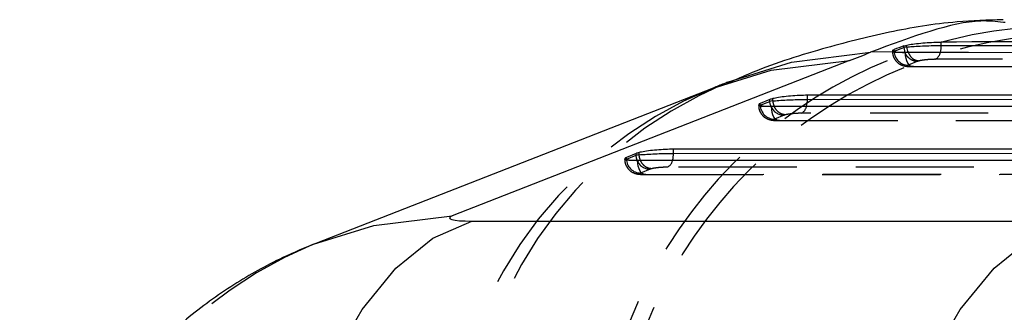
# Model space of a CAD drawing. Extents: x 144 to 818, y 5 to 576.
# Tile 8 of 49: x 237.99 to 259.15, y 73.45 to 79.72. Entities that reach past the tile are written whole.
import ezdxf

# ---------------------------------------------------------------- set-up
doc = ezdxf.new("R2010")
doc.units = 0
doc.header["$LTSCALE"] = 2
doc.linetypes.add('HIDDEN', pattern=[1.905, 1.27, -0.635])
doc.layers.get('0').update_dxf_attribs({"linetype": 'CONTINUOUS'})

msp = doc.modelspace()

# ---------------------------------------------------------------- linework, layer by layer
at = {"color": 7, "linetype": 'CONTINUOUS'}
for p, q in [((259.1685, 79.6615), (259.1274, 79.664)), ((256.9874, 79.1608), (257.0509, 79.1782)), ((256.9874, 79.128), (256.9874, 79.1608)), ((257.0509, 79.1368), (257.0509, 79.1782)), ((257.793, 79.17), (257.793, 79.2426)), ((257.793, 79.17), (274.4815, 79.1771)), ((256.8023, 79.0347), (256.2698, 79.0241)), ((256.7798, 79.0445), (256.9874, 79.128)), ((256.7798, 79.0445), (256.7798, 79.0828)), ((256.9874, 79.128), (257.0126, 79.022)), ((256.9874, 79.128), (256.9874, 79.128)), ((257.0215, 79.0218), (273.6206, 79.029)), ((257.0509, 79.1368), (257.0509, 79.1368)), ((255.8222, 78.8458), (247.2834, 75.5146)), ((252.8875, 78.2562), (244.3487, 74.925)), ((270.3646, 78.1081), (254.9156, 78.1015)), ((254.9156, 78.0129), (254.9156, 78.1015)), ((254.1104, 78.0102), (253.9027, 77.9267)), ((253.9027, 77.8875), (254.1104, 77.971)), ((253.9027, 77.8875), (253.9027, 77.9267)), ((254.1104, 77.971), (254.1104, 78.0102)), ((254.1446, 77.8648), (269.5035, 77.8714)), ((254.1756, 77.98), (254.1756, 78.0299)), ((254.9156, 78.0129), (270.3646, 78.0195)), ((251.233, 76.8531), (251.0253, 76.7696)), ((251.0253, 76.7304), (251.233, 76.8139)), ((251.233, 76.8139), (251.233, 76.8531)), ((251.2982, 76.8228), (251.2982, 76.8728)), ((266.2471, 76.9505), (252.0382, 76.9444)), ((252.0382, 76.8558), (252.0382, 76.9444)), ((252.0382, 76.8558), (266.2471, 76.8619)), ((251.0253, 76.7304), (251.0253, 76.7696)), ((251.2672, 76.7077), (265.3861, 76.7138)), ((247.7044, 75.4026), (260.5589, 75.4026))]:
    msp.add_line(p, q, dxfattribs=at)
at = {"color": 7, "linetype": 'HIDDEN'}
for p, q in [((256.7478, 79.0595), (256.7478, 79.0334)), ((273.6206, 79.0233), (257.0215, 79.0161)), ((257.0215, 79.0161), (257.0215, 79.0218)), ((257.2908, 78.8308), (257.0832, 78.7473)), ((257.1742, 78.7161), (273.7733, 78.7233)), ((257.1951, 78.719), (273.7942, 78.7261)), ((274.3499, 78.88), (257.6614, 78.8728)), ((253.8704, 77.9024), (253.8704, 77.8765)), ((269.5035, 77.8658), (254.1446, 77.8592)), ((254.1446, 77.8592), (254.1446, 77.8648)), ((254.4138, 77.6738), (254.2061, 77.5903)), ((270.233, 77.7223), (254.7851, 77.7157)), ((254.2973, 77.5592), (269.6562, 77.5658)), ((254.3182, 77.562), (269.6771, 77.5686)), ((250.9931, 76.7453), (250.9931, 76.7194)), ((265.3861, 76.7081), (251.2672, 76.7021)), ((251.2672, 76.7021), (251.2672, 76.7077)), ((251.5364, 76.5167), (251.3287, 76.4332)), ((251.4199, 76.4021), (265.5388, 76.4081)), ((251.4408, 76.4049), (265.5596, 76.4109)), ((266.1156, 76.5647), (251.9078, 76.5586))]:
    msp.add_line(p, q, dxfattribs=at)
at = {"color": 8, "linetype": 'CONTINUOUS', "flags": 128}
for points in [[(253.2005, 78.3809), (254.5775, 78.8125), (256.2698, 79.0241)], [(252.8875, 78.2562), (254.1375, 78.6376), (255.8222, 78.8458)], [(254.1339, 77.8647), (254.1187, 77.912), (254.1104, 77.971)], [(251.2565, 76.7076), (251.2413, 76.7549), (251.233, 76.8139)], [(244.3017, 74.9065), (245.5987, 75.3065), (247.2834, 75.5146)]]:
    msp.add_lwpolyline(points, dxfattribs=at)
at = {"color": 7, "linetype": 'HIDDEN', "flags": 128}
for points in [[(257.1951, 78.719), (257.1626, 78.717), (257.1306, 78.7286), (257.1006, 78.7533), (257.0739, 78.7899), (257.0518, 78.8368), (257.0352, 78.8919), (257.025, 78.9526), (257.0215, 79.0161)], [(254.3182, 77.562), (254.2857, 77.56), (254.2537, 77.5717), (254.2237, 77.5963), (254.197, 77.633), (254.1749, 77.6799), (254.1584, 77.7349), (254.1481, 77.7956), (254.1446, 77.8592)], [(251.4408, 76.4049), (251.4083, 76.4029), (251.3763, 76.4146), (251.3463, 76.4392), (251.3197, 76.4759), (251.2975, 76.5228), (251.281, 76.5778), (251.2707, 76.6385), (251.2672, 76.7021)]]:
    msp.add_lwpolyline(points, dxfattribs=at)
at = {"color": 7, "linetype": 'CONTINUOUS', "flags": 128}
for points in [[(243.3146, 66.3683), (243.461, 68.0244), (243.7471, 69.6091), (244.1647, 71.0776), (244.7021, 72.3885), (245.3441, 73.5046), (246.0725, 74.3946), (246.8667, 75.0333), (247.7044, 75.4026)], [(256.169, 66.3683), (256.3155, 68.0244), (256.6016, 69.6091), (257.0192, 71.0776), (257.5566, 72.3885), (258.1985, 73.5046), (258.9269, 74.3946), (259.7212, 75.0333), (260.5589, 75.4026)]]:
    msp.add_lwpolyline(points, dxfattribs=at)
at = {"color": 7, "linetype": 'HIDDEN'}
for centre, radius, start, end in [((260.4306, 69.5537), 10.0354, 90.49079, 174.71014), ((260.7467, 69.3807), 10.0369, 90.22654, 174.70044), ((257.0853, 79.053), 0.3056, 181.58747, 269.59953), ((257.5652, 79.0614), 0.2117, 297.03624, 349.31001), ((256.7822, 69.8569), 9.2459, 112.79142, 179.17602), ((256.3442, 69.7301), 9.2002, 112.06899, 179.49257), ((254.2082, 77.8959), 0.3056, 181.58719, 269.5991), ((254.4144, 77.9753), 0.3015, 201.51914, 269.8781), ((254.6881, 77.9037), 0.2116, 297.30732, 349.50782), ((251.3308, 76.7388), 0.3056, 181.58719, 269.5991), ((251.537, 76.8182), 0.3015, 201.51914, 269.8781), ((251.8107, 76.7466), 0.2116, 297.30498, 349.50832), ((247.8079, 66.398), 9.2027, 112.39561, 179.48671)]:
    msp.add_arc(centre, radius, start, end, dxfattribs=at)
at = {"color": 8, "linetype": 'CONTINUOUS'}
msp.add_arc((257.2541, 79.1668), 0.539, 344.42938, 0.33803, dxfattribs=at)
at = {"color": 7, "linetype": 'CONTINUOUS'}
for centre, radius, start, end in [((254.3729, 78.0094), 0.5427, 344.58528, 0.36365), ((251.4955, 76.8523), 0.5428, 344.58693, 0.36484)]:
    msp.add_arc(centre, radius, start, end, dxfattribs=at)
for centre, major_axis, ratio, start_param, end_param in [((260.3214, -0.2529), (-0.0332, 80.0134), 0.3379815, 0.122373, 0.1301116), ((196.1588, -1.5288), (531.343, 11.4505), 0.150518, 1.4313845, 1.4512944), ((182.1294, 76.8985), (78.6244, 5.6333), 0.1182547, 5.9185539, 5.9352554), ((257.5049, 79.1346), (0.5497, 0.0177), 0.0539265, 2.5410486, 2.7960994), ((254.6266, 78.0247), (0.5484, 0.0393), 0.1182507, 2.5280528, 2.7889098), ((254.6266, 77.9775), (0.5484, 0.0176), 0.0537835, 2.5347982, 2.7956554), ((251.7492, 76.8676), (0.5484, 0.0393), 0.1182507, 2.5280528, 2.7889098), ((251.7492, 76.8204), (0.5484, 0.0176), 0.0537835, 2.5347982, 2.7956554), ((248.2089, 75.5391), (0.9874, 0.0707), 0.1182547, 2.7769612, 4.1676588)]:
    msp.add_ellipse(centre, major_axis=major_axis, ratio=ratio, start_param=start_param, end_param=end_param, dxfattribs=at)
at = {"color": 7, "linetype": 'HIDDEN'}
for centre, major_axis, start_param, end_param in [((257.5259, 78.8374), (0.2497, 0.0179), 2.5341406, 2.7894791), ((254.6476, 77.6804), (0.2484, 0.0178), 2.5280528, 2.7889435), ((251.7702, 76.5233), (0.2484, 0.0178), 2.5280528, 2.7889435)]:
    msp.add_ellipse(centre, major_axis=major_axis, ratio=0.1182507, start_param=start_param, end_param=end_param, dxfattribs=at)
at = {"color": 7, "linetype": 'CONTINUOUS'}
for points, knots in [([(259.1223, 79.7221), (258.7888, 79.7116), (257.927, 79.6844), (256.6235, 79.4617), (255.1334, 79.0812), (253.9916, 78.7151), (253.3318, 78.4152), (253.1809, 78.3466)], [0, 0, 0, 0, 0.144223, 0.3727239, 0.6188853, 0.9128098, 1, 1, 1, 1]), ([(257.0509, 79.1782), (257.0916, 79.1859), (257.173, 79.2013), (257.3478, 79.221), (257.5365, 79.2352), (257.6895, 79.2416), (257.7686, 79.2424), (257.793, 79.2426)], [0, 0, 0, 0, 0.22654238, 0.45302086, 0.67934587, 0.90107706, 1, 1, 1, 1]), ([(257.0509, 79.1368), (257.0509, 79.1368), (257.0738, 79.1393), (257.1206, 79.1438), (257.2533, 79.1541), (257.4305, 79.1626), (257.6215, 79.1686), (257.739, 79.17), (257.793, 79.17), (257.793, 79.17)], [0, 0, 0, 0, 0.000054, 0.1105195, 0.3277337, 0.5551015, 0.7762867, 0.999928, 1, 1, 1, 1]), ([(256.8023, 79.0347), (256.7809, 79.0402), (256.7383, 79.0511), (256.7483, 79.0692), (256.7734, 79.08), (256.7798, 79.0828)], [0, 0, 0, 0, 0.42600828, 0.85163693, 1, 1, 1, 1]), ([(256.8023, 79.0347), (256.8337, 79.0306), (256.8901, 79.0232), (256.9812, 79.0222), (257.0215, 79.0218)], [0, 0, 0, 0, 0.5583506, 1, 1, 1, 1]), ([(257.0509, 79.1368), (257.0546, 79.0963), (257.0584, 79.055), (257.0791, 79.0224), (257.0795, 79.0218)], [0, 0, 0, 0, 0.9815302, 1, 1, 1, 1]), ([(253.198, 78.3799), (253.1733, 78.3698), (253.0742, 78.3296), (252.9675, 78.2876), (252.8875, 78.2562)], [0, 0, 0, 0, 0.2499298, 1, 1, 1, 1]), ([(254.9156, 78.1015), (254.8584, 78.1006), (254.744, 78.0988), (254.5517, 78.0855), (254.3719, 78.066), (254.2465, 78.0461), (254.1922, 78.0337), (254.1752, 78.0298)], [0, 0, 0, 0, 0.2244618, 0.4489575, 0.6731861, 0.8979537, 1, 1, 1, 1]), ([(253.9027, 77.9267), (253.8874, 77.9184), (253.857, 77.9018), (253.892, 77.882), (253.9834, 77.8677), (254.0894, 77.8658), (254.1446, 77.8648)], [0, 0, 0, 0, 0.2446426, 0.4892879, 0.7335595, 1, 1, 1, 1]), ([(254.1752, 77.98), (254.1752, 77.98), (254.2057, 77.9834), (254.3009, 77.9919), (254.468, 78.0017), (254.6563, 78.0091), (254.8095, 78.0125), (254.89, 78.0128), (254.9156, 78.0129)], [0, 0, 0, 0, 0.0000824, 0.224849, 0.4487876, 0.6721882, 0.895796, 1, 1, 1, 1]), ([(252.0382, 76.9444), (251.981, 76.9435), (251.8666, 76.9417), (251.6743, 76.9284), (251.4945, 76.9089), (251.3691, 76.889), (251.3148, 76.8766), (251.2978, 76.8727)], [0, 0, 0, 0, 0.22446795, 0.44896987, 0.67320469, 0.89797841, 1, 1, 1, 1]), ([(251.2978, 76.8229), (251.2978, 76.8229), (251.344, 76.8306), (251.4163, 76.8328), (251.5926, 76.8451), (251.7783, 76.8519), (251.9321, 76.8554), (252.0126, 76.8557), (252.0382, 76.8558)], [0, 0, 0, 0, 0.00005437, 0.22484814, 0.44878826, 0.67218599, 0.89579528, 1, 1, 1, 1]), ([(251.0253, 76.7696), (251.0101, 76.7613), (250.9796, 76.7447), (251.0146, 76.7249), (251.106, 76.7106), (251.212, 76.7087), (251.2672, 76.7077)], [0, 0, 0, 0, 0.24467752, 0.48931981, 0.73358835, 1, 1, 1, 1]), ([(244.3487, 74.925), (244.112, 74.8266), (243.505, 74.5744), (242.5618, 74.0465), (241.5222, 73.2952), (240.5301, 72.3557), (239.6305, 71.2236), (238.8781, 69.9297), (238.333, 68.5091), (238.0305, 67.327), (237.9963, 66.6251), (237.9871, 66.436)], [0, 0, 0, 0, 0.0689911, 0.1768917, 0.2891708, 0.4123724, 0.5420226, 0.6756977, 0.811788, 0.9492973, 1, 1, 1, 1])]:
    msp.add_open_spline(points, degree=3, knots=knots, dxfattribs=at)
at = {"color": 8, "linetype": 'CONTINUOUS'}
msp.add_open_spline([(259.1274, 79.664), (258.9713, 79.6821), (258.2607, 79.7643), (257.1425, 79.3486), (256.2698, 79.0241)], degree=3, knots=[0, 0, 0, 0, 0.2195406, 1, 1, 1, 1], dxfattribs=at)
at = {"color": 7, "linetype": 'HIDDEN'}
for points, knots in [([(256.7499, 79.0335), (256.7492, 79.029), (256.7425, 78.9859), (256.7687, 78.9114), (256.8194, 78.831), (256.8803, 78.7787), (256.9418, 78.7466), (257.0025, 78.7289), (257.0728, 78.7181), (257.1341, 78.7172), (257.1745, 78.7167)], [0, 0, 0, 0, 0.0208042, 0.2002017, 0.340326, 0.4600809, 0.5677149, 0.6696296, 0.7823416, 1, 1, 1, 1]), ([(257.0215, 79.0161), (257.0215, 79.0161), (256.9673, 79.0161), (256.8707, 79.0175), (256.7736, 79.0234), (256.7352, 79.0325), (256.7598, 79.0405), (256.7798, 79.0445), (256.7798, 79.0445)], [0, 0, 0, 0, 0.0000787, 0.2451686, 0.4903526, 0.7364114, 0.9999181, 1, 1, 1, 1]), ([(257.0126, 79.022), (257.0134, 79.0188), (257.0228, 78.9769), (257.0803, 78.9107), (257.1766, 78.8414), (257.2527, 78.8343), (257.2908, 78.8308)], [0, 0, 0, 0, 0.0268268, 0.3512116, 0.6756083, 1, 1, 1, 1]), ([(257.0795, 79.0218), (257.0975, 78.9886), (257.1338, 78.9214), (257.2223, 78.8541), (257.2872, 78.8444), (257.3197, 78.8396)], [0, 0, 0, 0, 0.3291239, 0.6645665, 1, 1, 1, 1]), ([(257.0832, 78.7473), (257.0761, 78.7433), (257.0622, 78.7354), (257.0808, 78.7262), (257.1246, 78.7201), (257.1716, 78.7194), (257.1951, 78.719)], [0, 0, 0, 0, 0.2625473, 0.5077132, 0.7537378, 1, 1, 1, 1]), ([(257.6614, 78.8728), (257.6352, 78.8724), (257.5829, 78.8715), (257.4944, 78.8655), (257.4121, 78.8565), (257.3536, 78.8473), (257.3282, 78.8415), (257.3197, 78.8396)], [0, 0, 0, 0, 0.2225253, 0.44478049, 0.67019433, 0.89034541, 1, 1, 1, 1]), ([(253.8727, 77.8765), (253.872, 77.8718), (253.8653, 77.8285), (253.8915, 77.7541), (253.9419, 77.6743), (254.0019, 77.6226), (254.0622, 77.5908), (254.122, 77.5727), (254.1934, 77.5612), (254.2559, 77.5601), (254.2974, 77.5594)], [0, 0, 0, 0, 0.0217566, 0.2011801, 0.3392267, 0.4572633, 0.5629947, 0.6622787, 0.7760609, 1, 1, 1, 1]), ([(254.1446, 77.8592), (254.1446, 77.8592), (254.0907, 77.8592), (253.9942, 77.8605), (253.8975, 77.8663), (253.8576, 77.8755), (253.8825, 77.8834), (253.9027, 77.8875), (253.9027, 77.8875)], [0, 0, 0, 0, 0.0000787, 0.2438059, 0.4883931, 0.7336977, 0.999918, 1, 1, 1, 1]), ([(254.4433, 77.6827), (254.4108, 77.6875), (254.3459, 77.6971), (254.2597, 77.7659), (254.1957, 77.8638), (254.1823, 77.9412), (254.1756, 77.9799)], [0, 0, 0, 0, 0.2500187, 0.5000006, 0.7500056, 1, 1, 1, 1]), ([(254.7851, 77.7157), (254.7731, 77.7156), (254.7356, 77.7153), (254.6642, 77.712), (254.5781, 77.7046), (254.4987, 77.6945), (254.4618, 77.6867), (254.4433, 77.6827)], [0, 0, 0, 0, 0.1056448, 0.3300263, 0.5531984, 0.7757256, 1, 1, 1, 1]), ([(254.2061, 77.5903), (254.1988, 77.5862), (254.1847, 77.5783), (254.2042, 77.5692), (254.2477, 77.5631), (254.2947, 77.5624), (254.3182, 77.562)], [0, 0, 0, 0, 0.2643715, 0.5092181, 0.7546292, 1, 1, 1, 1]), ([(251.5659, 76.5256), (251.5334, 76.5304), (251.4685, 76.54), (251.3824, 76.6088), (251.3183, 76.7067), (251.3049, 76.7841), (251.2982, 76.8228)], [0, 0, 0, 0, 0.2500187, 0.5000006, 0.7500056, 1, 1, 1, 1]), ([(250.9953, 76.7194), (250.9946, 76.7147), (250.9879, 76.6714), (251.0141, 76.597), (251.0646, 76.5172), (251.1245, 76.4655), (251.1848, 76.4336), (251.2446, 76.4156), (251.3161, 76.4041), (251.3786, 76.403), (251.42, 76.4023)], [0, 0, 0, 0, 0.0217517, 0.201177, 0.3392156, 0.4572505, 0.5629803, 0.6622794, 0.7760643, 1, 1, 1, 1]), ([(251.2672, 76.7021), (251.2672, 76.7021), (251.2134, 76.7021), (251.1168, 76.7034), (251.0201, 76.7092), (250.9802, 76.7184), (251.0051, 76.7263), (251.0253, 76.7304), (251.0253, 76.7304)], [0, 0, 0, 0, 0.0000787, 0.2437775, 0.4883614, 0.7336628, 0.999918, 1, 1, 1, 1]), ([(251.3287, 76.4332), (251.3214, 76.4291), (251.3073, 76.4212), (251.3269, 76.4121), (251.3703, 76.406), (251.4173, 76.4053), (251.4408, 76.4049)], [0, 0, 0, 0, 0.2643715, 0.5092181, 0.7546292, 1, 1, 1, 1]), ([(251.9078, 76.5586), (251.8957, 76.5585), (251.8582, 76.5582), (251.7868, 76.5549), (251.7007, 76.5475), (251.6213, 76.5374), (251.5844, 76.5296), (251.5659, 76.5256)], [0, 0, 0, 0, 0.1056448, 0.3300263, 0.5531984, 0.7757256, 1, 1, 1, 1])]:
    msp.add_open_spline(points, degree=3, knots=knots, dxfattribs=at)

doc.saveas('drawing.dxf')
